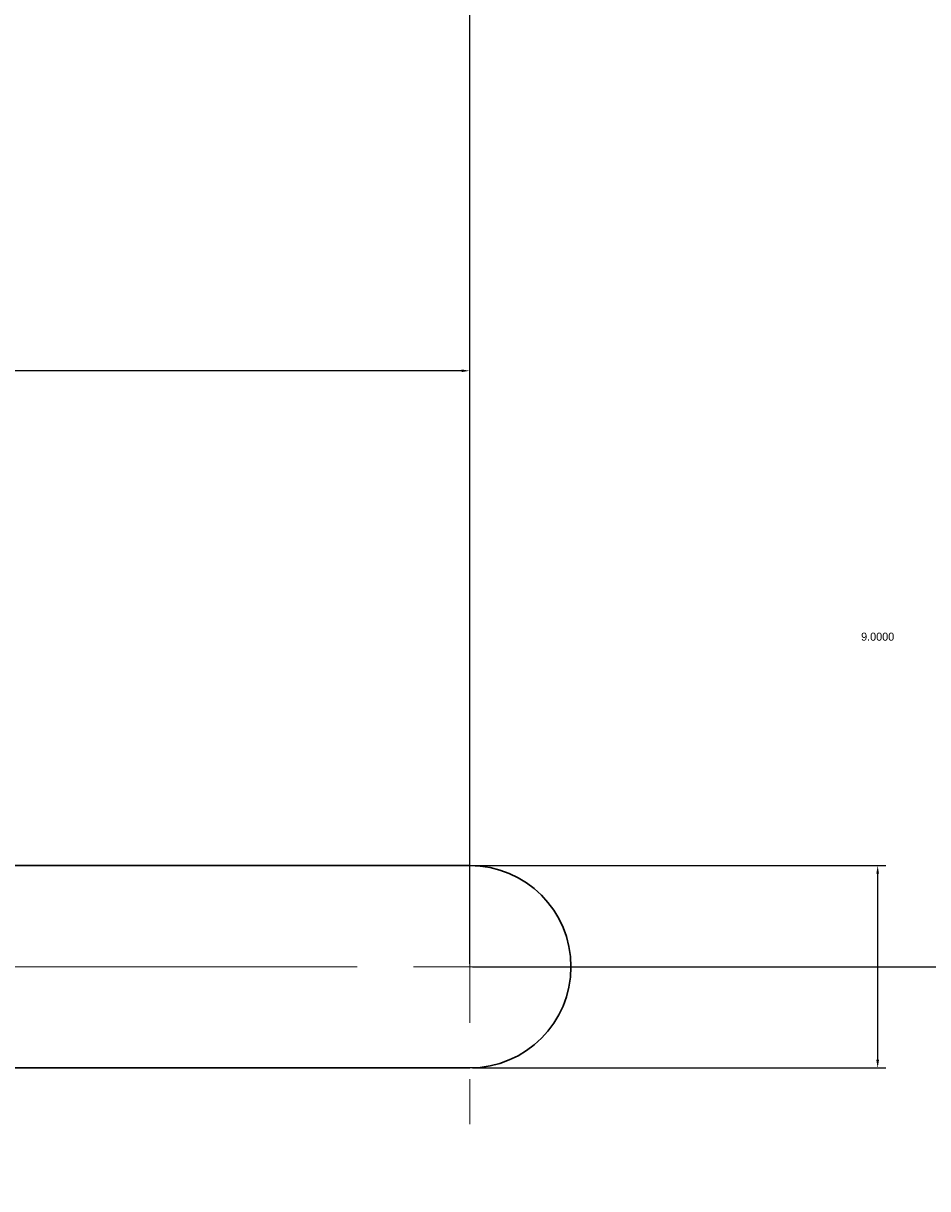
# Model space of a CAD drawing. Header units: millimetres. Extents: x 15 to 913, y -15 to 331.
# Tile 10 of 15: x 256 to 276, y 213 to 239. Entities that reach past the tile are written whole.
import ezdxf

# ---------------------------------------------------------------- set-up
doc = ezdxf.new("R2010")
doc.units = ezdxf.units.MM
doc.header["$PDSIZE"] = -1
doc.layers.get('0').update_dxf_attribs({"true_color": 0xffffff})
doc.dimstyles.new('QCADDimStyle', dxfattribs={"dimtxt": 3.5, "dimasz": 2.5, "dimexe": 1, "dimexo": 0, "dimgap": 1.524, "dimtad": 1, "dimtoh": 1, "dimdec": 4, "dimzin": 0, "dimdsep": 46, "dimtxsty": 'Standard', "dimcen": 0.09, "dimadec": 0, "dimazin": 0, "dimtfac": 1, "dimtdec": 4, "dimtofl": 0, "dimtmove": 0, "dimatfit": 3, "dimfxl": 1, "dimtolj": 1, "dimtzin": 0, "dimarcsym": 0})

# ---------------------------------------------------------------- blocks, each defined once
blk = doc.blocks.new('*D61')
at = {"color": 0, "linetype": 'Continuous', "lineweight": -2}
for p, q in [((285.747, 244.36), (298.864, 244.36)), ((298.684, 244.18), (298.684, 231.29)), ((298.684, 218.04), (298.684, 230.93)), ((265.747, 217.86), (298.864, 217.86))]:
    blk.add_line(p, q, dxfattribs=at)
at = {"color": 0}
for points in [[(298.714, 244.18), (298.654, 244.18), (298.684, 244.36)], [(298.654, 218.04), (298.714, 218.04), (298.684, 217.86)]]:
    blk.add_solid(points, dxfattribs=at)
at = {"layer": 'Defpoints', "color": 0}
for p in [(285.684, 244.36), (265.684, 217.86), (298.684, 217.86)]:
    blk.add_point(p, dxfattribs=at)
at = {"color": 0, "lineweight": 0, "insert": (298.684, 231.11), "char_height": 0.18, "attachment_point": 5}
blk.add_mtext('\\A1;53.0000', dxfattribs=at)
blk = doc.blocks.new('*D62')
at = {"color": 0, "linetype": 'Continuous', "lineweight": -2}
for p, q in [((265.747, 217.86), (298.864, 217.86)), ((298.684, 217.68), (298.684, 208.04)), ((298.684, 198.04), (298.684, 207.68)), ((265.747, 197.86), (298.864, 197.86))]:
    blk.add_line(p, q, dxfattribs=at)
at = {"color": 0}
for points in [[(298.714, 217.68), (298.654, 217.68), (298.684, 217.86)], [(298.654, 198.04), (298.714, 198.04), (298.684, 197.86)]]:
    blk.add_solid(points, dxfattribs=at)
at = {"layer": 'Defpoints', "color": 0}
for p in [(265.684, 217.86), (265.684, 197.86), (298.684, 197.86)]:
    blk.add_point(p, dxfattribs=at)
at = {"color": 0, "lineweight": 0, "insert": (298.684, 207.86), "char_height": 0.18, "attachment_point": 5}
blk.add_mtext('\\A1;40.0000', dxfattribs=at)
blk = doc.blocks.new('*D63')
at = {"color": 0, "linetype": 'Continuous', "lineweight": -2}
for p, q in [((265.747, 217.86), (308.719, 217.86)), ((308.539, 217.68), (308.539, 158.04)), ((308.539, 98.04), (308.539, 157.68)), ((265.747, 97.86), (308.719, 97.86))]:
    blk.add_line(p, q, dxfattribs=at)
at = {"color": 0}
for points in [[(308.569, 217.68), (308.509, 217.68), (308.539, 217.86)], [(308.509, 98.04), (308.569, 98.04), (308.539, 97.86)]]:
    blk.add_solid(points, dxfattribs=at)
at = {"layer": 'Defpoints', "color": 0}
for p in [(265.684, 217.86), (265.684, 97.86), (308.539, 97.86)]:
    blk.add_point(p, dxfattribs=at)
at = {"color": 0, "lineweight": 0, "insert": (308.539, 157.86), "char_height": 0.18, "attachment_point": 5}
blk.add_mtext('\\A1;40x6=240.0000', dxfattribs=at)
blk = doc.blocks.new('*D64')
at = {"color": 0, "linetype": 'Continuous', "lineweight": -2}
for p, q in [((265.747, 220.11), (274.931, 220.11)), ((274.751, 215.79), (274.751, 219.93)), ((265.747, 215.61), (274.931, 215.61))]:
    blk.add_line(p, q, dxfattribs=at)
at = {"color": 0}
for points in [[(274.781, 219.93), (274.721, 219.93), (274.751, 220.11)], [(274.721, 215.79), (274.781, 215.79), (274.751, 215.61)]]:
    blk.add_solid(points, dxfattribs=at)
at = {"layer": 'Defpoints', "color": 0}
for p in [(265.684, 220.11), (274.751, 220.11), (265.684, 215.61)]:
    blk.add_point(p, dxfattribs=at)
at = {"color": 0, "lineweight": 0, "insert": (274.751, 225.197), "char_height": 0.18, "attachment_point": 5}
blk.add_mtext('\\A1;9.0000', dxfattribs=at)
blk = doc.blocks.new('*D65')
at = {"color": 0, "linetype": 'Continuous', "lineweight": -2}
for p, q in [((240.684, 217.922), (240.684, 231.29)), ((265.684, 217.922), (265.684, 231.29)), ((240.864, 231.11), (252.563, 231.11)), ((265.504, 231.11), (253.806, 231.11))]:
    blk.add_line(p, q, dxfattribs=at)
at = {"color": 0}
for points in [[(240.864, 231.14), (240.864, 231.08), (240.684, 231.11)], [(265.504, 231.08), (265.504, 231.14), (265.684, 231.11)]]:
    blk.add_solid(points, dxfattribs=at)
at = {"layer": 'Defpoints', "color": 0}
for p in [(240.684, 231.11), (240.684, 217.86), (265.684, 217.86)]:
    blk.add_point(p, dxfattribs=at)
at = {"color": 0, "lineweight": 0, "insert": (253.184, 231.11), "char_height": 0.18, "attachment_point": 5}
blk.add_mtext('\\A1;50.0000', dxfattribs=at)
blk = doc.blocks.new('*D66')
at = {"color": 0, "linetype": 'Continuous', "lineweight": -2}
for p, q in [((265.684, 217.922), (265.684, 264.973)), ((290.684, 239.422), (290.684, 264.973)), ((265.864, 264.793), (277.563, 264.793)), ((290.504, 264.793), (278.806, 264.793))]:
    blk.add_line(p, q, dxfattribs=at)
at = {"color": 0}
for points in [[(265.864, 264.823), (265.864, 264.763), (265.684, 264.793)], [(290.504, 264.763), (290.504, 264.823), (290.684, 264.793)]]:
    blk.add_solid(points, dxfattribs=at)
at = {"layer": 'Defpoints', "color": 0}
for p in [(265.684, 264.793), (290.684, 239.36), (265.684, 217.86)]:
    blk.add_point(p, dxfattribs=at)
at = {"color": 0, "lineweight": 0, "insert": (278.184, 264.793), "char_height": 0.18, "attachment_point": 5}
blk.add_mtext('\\A1;50.0000', dxfattribs=at)
blk = doc.blocks.new('*D67')
at = {"color": 0, "linetype": 'Continuous', "lineweight": -2}
for p, q in [((115.684, 217.922), (115.684, 264.973)), ((265.684, 217.922), (265.684, 264.973)), ((115.864, 264.793), (189.536, 264.793)), ((265.504, 264.793), (191.833, 264.793))]:
    blk.add_line(p, q, dxfattribs=at)
at = {"color": 0}
for points in [[(115.864, 264.823), (115.864, 264.763), (115.684, 264.793)], [(265.504, 264.763), (265.504, 264.823), (265.684, 264.793)]]:
    blk.add_solid(points, dxfattribs=at)
at = {"layer": 'Defpoints', "color": 0}
for p in [(115.684, 264.793), (115.684, 217.86), (265.684, 217.86)]:
    blk.add_point(p, dxfattribs=at)
at = {"color": 0, "lineweight": 0, "insert": (190.684, 264.793), "char_height": 0.18, "attachment_point": 5}
blk.add_mtext('\\A1;75x4=300.0000', dxfattribs=at)
blk = doc.blocks.new('*D68')
at = {"color": 0, "linetype": 'Continuous', "lineweight": -2}
for p, q in [((228.184, 217.922), (228.184, 255.526)), ((265.684, 217.922), (265.684, 255.526)), ((228.364, 255.346), (246.313, 255.346)), ((265.504, 255.346), (247.556, 255.346))]:
    blk.add_line(p, q, dxfattribs=at)
at = {"color": 0}
for points in [[(228.364, 255.376), (228.364, 255.316), (228.184, 255.346)], [(265.504, 255.316), (265.504, 255.376), (265.684, 255.346)]]:
    blk.add_solid(points, dxfattribs=at)
at = {"layer": 'Defpoints', "color": 0}
for p in [(228.184, 255.346), (228.184, 217.86), (265.684, 217.86)]:
    blk.add_point(p, dxfattribs=at)
at = {"color": 0, "lineweight": 0, "insert": (246.934, 255.346), "char_height": 0.18, "attachment_point": 5}
blk.add_mtext('\\A1;75.0000', dxfattribs=at)
blk = doc.blocks.new('SW_CENTERMARKSYMBOL_4')
at = {"color": 0, "linetype": 'Continuous', "lineweight": 0}
for p, q in [((-25, 2.5), (-25, 3.5)), ((0, 2.5), (0, 3.5)), ((-25, 0), (-25, 1.25)), ((0, 0), (0, 1.25)), ((-22.5, 0), (-2.5, 0)), ((-2.5, 0), (-22.5, 0)), ((0, 0), (-1.25, 0)), ((0, 0), (0, -1.25)), ((0, 0), (1.25, 0)), ((2.5, 0), (3.5, 0)), ((-27.5, 0), (-28.5, 0)), ((-25, 0), (-26.25, 0)), ((-25, 0), (-25, -1.25)), ((-25, 0), (-23.75, 0)), ((-22.5, 0), (-21.5, 0)), ((-2.5, 0), (-3.5, 0)), ((-25, -2.5), (-25, -3.5)), ((0, -2.5), (0, -3.5))]:
    blk.add_line(p, q, dxfattribs=at)

msp = doc.modelspace()

# ---------------------------------------------------------------- linework, layer by layer
at = {"color": 7, "linetype": 'Continuous', "lineweight": 30, "true_color": 0xffffff}
for p, q in [((265.684441, 220.109797), (240.684443, 220.109797)), ((240.684443, 215.609799), (265.684441, 215.609799))]:
    msp.add_line(p, q, dxfattribs=at)
msp.add_arc((265.684443, 217.859797), 2.25, 270, 90, dxfattribs=at)

# ---------------------------------------------------------------- block references
at = {"color": 7, "linetype": 'Continuous', "lineweight": 0, "true_color": 0xffffff}
msp.add_blockref('SW_CENTERMARKSYMBOL_4', (265.684443, 217.859797), dxfattribs=at)

# ---------------------------------------------------------------- dimensions: what is measured, and where the dimension line sits
for base, p2, angle, text, picture, middle in [((115.684443, 264.793465), (115.684443, 217.859797), 0, '75x4=<>', '*D67', (190.684443, 264.793465)), ((308.538574, 97.859797), (265.684443, 97.859797), 90, '40x6=<>', '*D63', (308.538574, 157.859797))]:
    dim = msp.add_linear_dim(base=base, p1=(265.684443, 217.859797), p2=p2, angle=angle, text=text, dimstyle='QCADDimStyle', override={"dimtxt": 0.18, "dimasz": 0.18, "dimexe": 0.18, "dimexo": 0.0625, "dimgap": 0.09, "dimtad": 0, "dimtih": 1, "dimlfac": 2, "dimtmove": 2}, dxfattribs=at)
    dim.commit()
    dim.dimension.update_dxf_attribs({"geometry": picture, "text_midpoint": middle, "dimtype": 160})
for base, p1, p2, angle, picture, middle in [((265.684443, 264.793465), (290.684443, 239.359797), (265.684443, 217.859797), 0, '*D66', (278.184443, 264.793465)), ((228.184443, 255.346296), (265.684443, 217.859797), (228.184443, 217.859797), 0, '*D68', (246.934443, 255.346296)), ((298.684443, 217.859797), (285.684443, 244.359797), (265.684443, 217.859797), 90, '*D61', (298.684443, 231.109797)), ((240.684443, 231.109797), (265.684443, 217.859797), (240.684443, 217.859797), 0, '*D65', (253.184443, 231.109797)), ((274.750652, 220.109797), (265.684443, 215.609797), (265.684443, 220.109797), 90, '*D64', (274.750652, 225.196784)), ((298.684443, 197.859797), (265.684443, 217.859797), (265.684443, 197.859797), 90, '*D62', (298.684443, 207.859797))]:
    dim = msp.add_linear_dim(base=base, p1=p1, p2=p2, angle=angle, dimstyle='QCADDimStyle', override={"dimtxt": 0.18, "dimasz": 0.18, "dimexe": 0.18, "dimexo": 0.0625, "dimgap": 0.09, "dimtad": 0, "dimtih": 1, "dimlfac": 2, "dimtmove": 2}, dxfattribs=at)
    dim.commit()
    dim.dimension.update_dxf_attribs({"geometry": picture, "text_midpoint": middle, "dimtype": 160})

doc.saveas('drawing.dxf')
